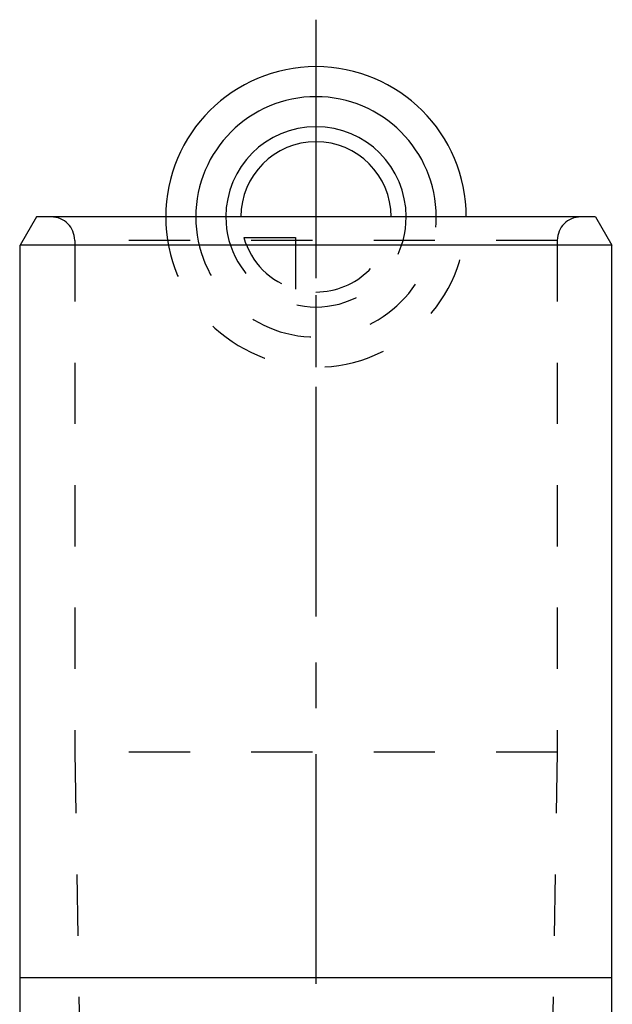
# Model space of a CAD drawing. Header units: millimetres. Extents: x 0 to 1000, y 0 to 1000.
# Tile 5 of 5: x 468 to 532, y 552 to 657. Entities that reach past the tile are written whole.
import ezdxf

# ---------------------------------------------------------------- set-up
doc = ezdxf.new("R2010")
doc.units = ezdxf.units.MM
doc.header["$LTSCALE"] = 65.185185
doc.linetypes.add('CENTER', pattern=[0.6, 0.375, -0.075, 0.075, -0.075])
doc.linetypes.add('HIDDEN', pattern=[0.2, 0.1, -0.1])
for name, color, linetype in [('ACHSEN_S', 7, 'CONTINUOUS'), ('FASEN', 7, 'CONTINUOUS'), ('FLAECHEN', 7, 'CONTINUOUS'), ('KOERPER', 7, 'CONTINUOUS'), ('KONST.EL_MIT_GEO', 7, 'CONTINUOUS'), ('KURVEN', 7, 'CONTINUOUS')]:
    doc.layers.add(name, color=color, linetype=linetype)

msp = doc.modelspace()

# ---------------------------------------------------------------- linework, layer by layer
at = {"layer": 'ACHSEN_S', "color": 40, "linetype": 'CENTER'}
msp.add_line((500, 657.18), (500, 342.82), dxfattribs=at)
at = {"layer": 'FASEN', "color": 7, "linetype": 'Continuous'}
for p, q in [((470.23, 636.18), (468.5, 633.18)), ((529.77, 636.18), (470.23, 636.18)), ((529.77, 636.18), (531.5, 633.18)), ((531.5, 633.18), (468.5, 633.18))]:
    msp.add_line(p, q, dxfattribs=at)
at = {"layer": 'FLAECHEN', "color": 8, "linetype": 'HIDDEN'}
for p, q in [((474.3, 579.18), (475.31, 521.18)), ((525.7, 579.18), (474.3, 579.18)), ((525.7, 579.18), (524.69, 521.18))]:
    msp.add_line(p, q, dxfattribs=at)
at = {"layer": 'KOERPER', "color": 7, "linetype": 'Continuous'}
for p, q in [((468.5, 555.18), (468.5, 633.18)), ((531.5, 555.18), (531.5, 633.18)), ((468.44, 521.18), (468.5, 555.18)), ((468.5, 555.18), (531.5, 555.18)), ((531.56, 521.18), (531.5, 555.18))]:
    msp.add_line(p, q, dxfattribs=at)
at = {"layer": 'KONST.EL_MIT_GEO', "color": 8, "linetype": 'HIDDEN'}
for p, q in [((528.2, 636.18), (471.8, 636.18)), ((474.3, 633.68), (474.3, 579.18)), ((525.7, 633.68), (474.3, 633.68)), ((525.7, 633.68), (525.7, 579.18))]:
    msp.add_line(p, q, dxfattribs=at)
for centre, start, end in [((471.8, 633.68), 0, 90), ((528.2, 633.68), 90, 180)]:
    msp.add_arc(centre, 2.5, start, end, dxfattribs=at)
at = {"layer": 'KURVEN', "color": 40, "linetype": 'Continuous'}
msp.add_line((500, 652.18), (500, 636.18), dxfattribs=at)
at = {"layer": 'KURVEN', "color": 8, "linetype": 'HIDDEN'}
for p, q in [((516, 636.18), (484, 636.18)), ((500, 636.18), (500, 620.18)), ((492.31, 633.98), (497.8, 633.98)), ((497.8, 633.98), (497.8, 628.49))]:
    msp.add_line(p, q, dxfattribs=at)
at = {"layer": 'KURVEN', "color": 40, "linetype": 'Continuous'}
for radius, start in [(16, 0), (12.8, 0), (9.6, 0.0001), (8, 0.0001)]:
    msp.add_arc((500, 636.18), radius, start, 180, dxfattribs=at)
at = {"layer": 'KURVEN', "color": 8, "linetype": 'HIDDEN'}
for radius, start, end in [(16, 180, 360), (12.8, 180, 360), (9.6, 180, 0.0001), (8, 270, 0.0001), (8, 195.962, 254.038)]:
    msp.add_arc((500, 636.18), radius, start, end, dxfattribs=at)

doc.saveas('drawing.dxf')
